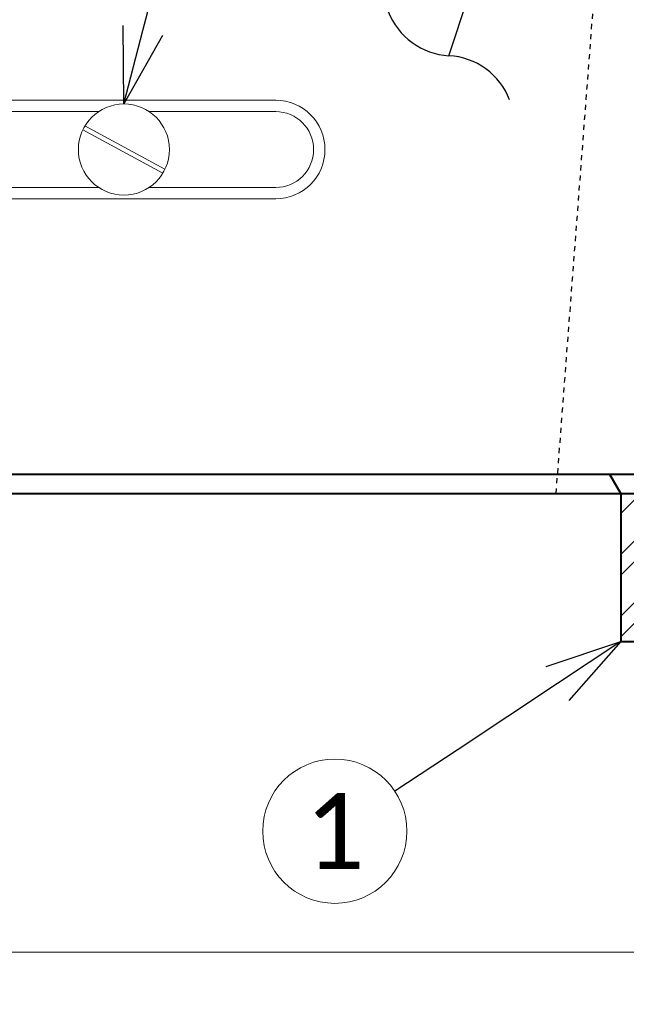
# Model space of a CAD drawing. Header units: metres. Extents: x -138 to 797, y -50 to 519.
# Tile 250 of 256: x 99 to 111, y 423 to 442. Entities that reach past the tile are written whole.
import ezdxf
from ezdxf import colors
from ezdxf.entities.mleader import LeaderData, LeaderLine
from ezdxf.math import Vec2, Vec3

# ---------------------------------------------------------------- set-up
doc = ezdxf.new("R2010")
doc.units = ezdxf.units.M
doc.header["$MEASUREMENT"] = 0
doc.linetypes.add('Wisdot2', pattern=[0.125, 0.0625, -0.0625])
for name, color, linetype, lineweight in [('B_ANNO_BREAK', 7, 'Continuous', 18), ('B_ANNO_DIM', 7, 'Continuous', 18), ('B_ANNO_SYMB', 7, 'Continuous', 18), ('B_ANNO_TEXT', 7, 'Continuous', 18), ('B_DETAIL', 7, 'Continuous', 18), ('B_DETAIL_HIDDEN', 7, 'Wisdot2', 25), ('B_DETAIL_OBJ', 7, 'Continuous', 40)]:
    doc.layers.add(name, color=color, linetype=linetype, lineweight=lineweight)
doc.styles.add('Annotative', font='calibri.ttf', dxfattribs={"height": 0.0625})
doc.styles.get("Standard").update_dxf_attribs({"font": 'calibri.ttf'})

# ---------------------------------------------------------------- blocks, each defined once
blk = doc.blocks.new('_Open30')
at = {"color": 0, "linetype": 'ByBlock', "lineweight": -2}
for p, q in [((-1, 0.268), (0, 0)), ((0, 0), (-1, -0.268)), ((0, 0), (-1, 0))]:
    blk.add_line(p, q, dxfattribs=at)
blk = doc.blocks.new('_Integral')
at = {"color": 0, "linetype": 'ByBlock', "lineweight": -2}
for centre, start, end in [((0.4387, 0.1175), 129, 195), ((-0.4387, -0.1175), 309, 15)]:
    blk.add_arc(centre, 0.4542, start, end, dxfattribs=at)
blk = doc.blocks.new('screw head with slot - vert face')
at = {"layer": 'B_DETAIL'}
for p, q in [((-3, 0.974), (3, 0.974)), ((-3, 0.75), (-0.497, 0.75)), ((0.498, 0.75), (3, 0.75)), ((0.812, -0.388), (-0.77, 0.465)), ((0.771, -0.465), (-0.812, 0.388)), ((-3, -0.75), (-0.497, -0.75)), ((0.498, -0.75), (3, -0.75)), ((-3, -0.974), (3, -0.974))]:
    blk.add_line(p, q, dxfattribs=at)
blk.add_circle((0, 0), 0.9, dxfattribs=at)
for centre, radius, start, end in [((-3, 0), 0.974, 90, 270), ((3, 0), 0.974, 270, 90), ((-3, 0), 0.75, 90, 270), ((3, 0), 0.75, 270, 90)]:
    blk.add_arc(centre, radius, start, end, dxfattribs=at)
blk = doc.blocks.new('*U739')
at = {"layer": 'B_DETAIL'}
h = blk.add_hatch(dxfattribs=at)
h.set_pattern_fill('ANSI32', color=256, scale=2.30116)
h.set_pattern_definition([(45, (249.9776, 136.9638), (-0.610187, 0.610187), []), (45, (250.3844, 136.9638), (-0.610187, 0.610187), [])])
edge = h.paths.add_edge_path()
edge.add_line((225.8169, 166.3023), (223.3229, 166.3023))
edge.add_line((223.3229, 166.3023), (223.3229, 163.3743))
edge.add_line((223.3229, 163.3743), (225.8169, 163.3743))
edge.add_line((225.8169, 163.3743), (225.8165, 164.1077))
edge.add_arc((225.5033, 164.1074), 0.3133, 0.05435, 142.05918)
edge.add_line((225.2562, 164.3), (225.19, 164.1074))
edge.add_arc((224.8871, 164.2115), 0.3202, 161.02959, 341.02959, ccw=False)
edge.add_line((224.5843, 164.3156), (224.9709, 165.4405))
edge.add_arc((225.2738, 165.3364), 0.3202, -7.13836, 161.02959, ccw=False)
edge.add_line((225.5916, 165.2966), (226.0906, 165.2966))
edge.add_line((226.0906, 165.2966), (226.1797, 165.3889))
edge.add_line((226.1797, 165.3889), (226.1797, 165.9363))
edge.add_line((226.1797, 165.9363), (225.8169, 166.3023))
at = {"layer": 'B_ANNO_BREAK', "flags": 128}
blk.add_lwpolyline([(261.1017, 157.2406), (244.8988, 157.2406), (244.5236, 158.2716), (243.7731, 156.2097), (243.3979, 157.2406), (206.1167, 157.2406), (205.7415, 158.2716), (204.991, 156.2097), (204.6158, 157.2406), (180.6729, 157.2406)], dxfattribs=at)
at = {"layer": 'B_ANNO_SYMB'}
blk.add_circle((217.6721, 159.6292), 1.4255, dxfattribs=at)
at = {"layer": 'B_DETAIL_HIDDEN'}
blk.add_line((222.0469, 166.3023), (223.0205, 179.0523), dxfattribs=at)
at = {"layer": 'B_DETAIL_OBJ'}
for p, q in [((223.3229, 166.3023), (223.1058, 166.6783)), ((182.961, 166.3023), (225.8169, 166.3023))]:
    blk.add_line(p, q, dxfattribs=at)
at = {"layer": 'B_DETAIL_OBJ', "flags": 128}
blk.add_lwpolyline([(206.7359, 180.0734), (242.7359, 180.0734), (242.7359, 166.6783), (206.7359, 166.6783)], close=True, dxfattribs=at)
blk.add_lwpolyline([(223.3229, 166.3023), (223.3229, 163.3743), (225.8169, 163.3743), (225.8165, 164.1074, 0.7136828), (225.2562, 164.3)], format="xyb", dxfattribs=at)
at = {"color": 7, "linetype": 'Continuous', "lineweight": 18}
blk.add_blockref('screw head with slot - vert face', (213.5037, 173.0949), dxfattribs=at)
at = {"layer": 'B_ANNO_TEXT', "insert": (217.6721, 159.6292), "char_height": 1.5, "width": 3.563823, "attachment_point": 5, "style": 'Annotative'}
blk.add_mtext('1', dxfattribs=at)
at = {"layer": 'B_ANNO_DIM'}
ml = blk.add_multileader_mtext('Standard', dxfattribs=at)
ml.set_content('', color=256)
ml.set_leader_properties()
ml.set_arrow_properties(name='OPEN30')
ml.build(insert=Vec2(0, 0))
ml.multileader.update_dxf_attribs({"text_right_attachment_type": 3, "dogleg_length": 0.0625, "arrow_head_size": 1.5, "scale": 24})
ctx = ml.context
ctx.base_point, ctx.scale, ctx.char_height, ctx.arrow_head_size, ctx.landing_gap_size, ctx.plane_origin, ctx.plane_x_axis, ctx.plane_y_axis = Vec3(217.1369, 188.1075), 24, 1.5, 1.5, 0.75, Vec3(215.5219, 181.8342), Vec3(-0.2493117, -0.9684233), Vec3(0.9684233, -0.2493117)
ctx.right_attachment = 3
notes = []
notes.append((ctx, [(0, (1, 1, 0), (216.389, 185.2022), (0.2493117, 0.9684233), 1.5, [(0, [(213.5037, 173.9949), (216.389, 185.2022), (216.389, 185.2022)], 0, [])])]))
ctx.mtext.insert, ctx.mtext.text_direction, ctx.mtext.rotation, ctx.mtext.flow_direction = Vec3(217.6762, 187.1942), Vec3(-0.2493117, -0.9684233), 4.4604195, 5
ml = blk.add_multileader_mtext('Standard', dxfattribs=at)
ml.set_content('', color=256)
ml.set_leader_properties()
ml.set_arrow_properties(name='INTEGRAL')
ml.build(insert=Vec2(0, 0))
ml.multileader.update_dxf_attribs({"dogleg_length": 0.125, "arrow_head_size": 3, "scale": 24})
ctx = ml.context
ctx.base_point, ctx.scale, ctx.char_height, ctx.arrow_head_size, ctx.landing_gap_size, ctx.plane_origin, ctx.plane_x_axis, ctx.plane_y_axis = Vec3(222.8436, 183.8644), 24, 1.5, 3, 0.75, Vec3(219.9282, 174.9483), Vec3(-0.3107899, -0.9504786), Vec3(0.9504786, -0.3107899)
notes.append((ctx, [(0, (1, 1, 0), (221.8402, 180.7958), (0.3107899, 0.9504786), 1.7285, [(0, [(219.9282, 174.9483), (221.8402, 180.7958), (221.8402, 180.7958)], 0, [])])]))
ctx.mtext.insert, ctx.mtext.text_direction, ctx.mtext.rotation, ctx.mtext.flow_direction = Vec3(223.3234, 182.9185), Vec3(-0.3107899, -0.9504786), 4.396365, 5
ml = blk.add_multileader_mtext('Standard', dxfattribs=at)
ml.set_content('', color=256)
ml.set_leader_properties()
ml.set_arrow_properties(name='OPEN30')
ml.build(insert=Vec2(0, 0))
ml.multileader.update_dxf_attribs({"text_right_attachment_type": 3, "dogleg_length": 0.0625, "arrow_head_size": 1.5, "scale": 24})
ctx = ml.context
ctx.base_point, ctx.scale, ctx.char_height, ctx.arrow_head_size, ctx.landing_gap_size, ctx.plane_origin, ctx.plane_x_axis, ctx.plane_y_axis = Vec3(217.61, 159.588), 24, 1.5, 1.5, 0.75, Vec3(223.0096, 163.1667), Vec3(0.8335492, 0.5524453), Vec3(-0.5524453, 0.8335492)
ctx.right_attachment = 3
notes.append((ctx, [(0, (1, 1, 0), (220.1107, 161.2454), (-0.8335492, -0.5524453), 1.5, [(0, [(223.3229, 163.3743), (220.1107, 161.2454), (220.1107, 161.2454)], 0, [])])]))
ctx.mtext.insert, ctx.mtext.text_direction, ctx.mtext.rotation, ctx.mtext.flow_direction = Vec3(217.8208, 160.6275), Vec3(0.8335492, 0.5524453), 0.585295, 5
for ctx, leaders in notes:
    for number, flags, end, landing, length, lines in leaders:
        leader = LeaderData()
        leader.index, (leader.has_last_leader_line, leader.has_dogleg_vector, leader.attachment_direction) = number, flags
        leader.last_leader_point, leader.dogleg_vector, leader.dogleg_length = Vec3(end), Vec3(landing), length
        for number, points, colour, breaks in lines:
            line = LeaderLine()
            line.index, line.vertices, line.color, line.breaks = number, Vec3.list(points), colors.encode_raw_color(colour), breaks
            leader.lines.append(line)
        ctx.leaders.append(leader)

msp = doc.modelspace()

# ---------------------------------------------------------------- block references
msp.add_blockref('*U739', (-112.829, 266.839))

doc.saveas('drawing.dxf')
